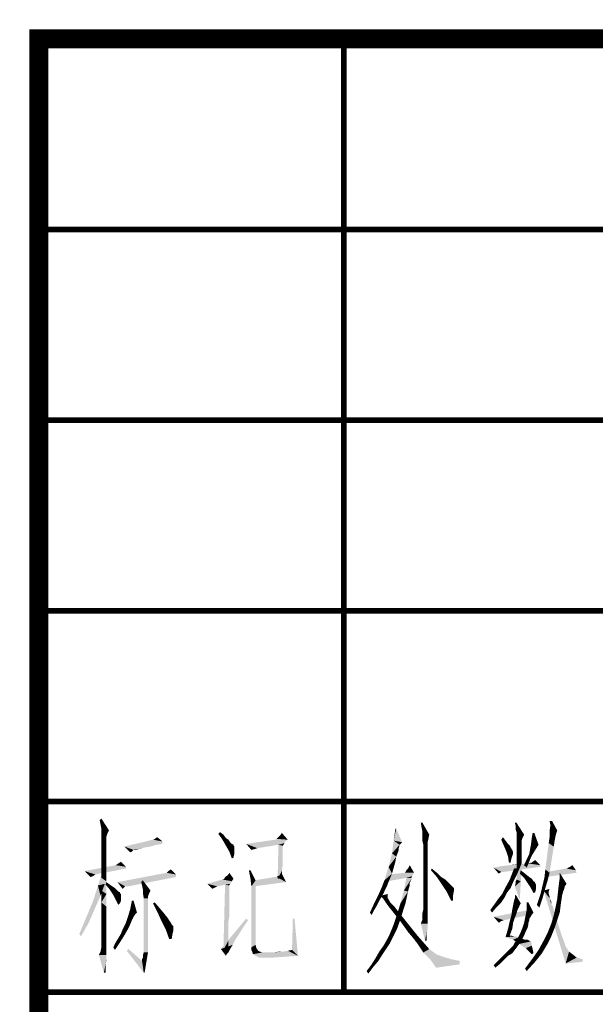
# Model space of a CAD drawing. Header units: millimetres. Extents: x 0 to 420, y 0 to 297.
# Tile 14 of 27: x 235 to 250, y 25 to 50. Entities that reach past the tile are written whole.
import ezdxf

# ---------------------------------------------------------------- set-up
doc = ezdxf.new("R2010")
doc.units = ezdxf.units.MM
doc.header["$LTSCALE"] = 23.1
doc.layers.get('0').update_dxf_attribs({"linetype": 'CONTINUOUS'})
doc.layers.add('GMA1347总成-02_DXF_FORMAT', color=7, linetype='CONTINUOUS')

msp = doc.modelspace()

# ---------------------------------------------------------------- linework, layer by layer
at = {"color": 1, "linetype": 'CONTINUOUS'}
for points in [[(236.62, 29.4), (236.598, 29.511), (236.643, 29.556)], [(236.643, 29.289), (236.62, 29.4), (236.643, 29.556)], [(236.643, 29.289), (236.643, 29.556), (236.843, 29.244)], [(245.065, 29.444), (245.043, 29.311), (245.02, 29.444)], [(245.065, 29.2), (245.043, 29.311), (245.065, 29.444)], [(245.065, 29.2), (245.065, 29.444), (245.243, 29.133)], [(247.531, 29.444), (247.509, 29.356), (247.487, 29.444)], [(247.509, 29.267), (247.509, 29.356), (247.531, 29.444)], [(247.531, 29.2), (247.509, 29.267), (247.531, 29.444)], [(247.531, 29.2), (247.531, 29.444), (247.731, 29.133)], [(248.465, 29.489), (248.42, 29.378), (248.398, 29.489)], [(248.42, 29.378), (248.465, 29.489), (248.598, 29.244)], [(236.843, 29.244), (236.643, 29.2), (236.643, 29.289)], [(236.643, 29.156), (236.643, 29.2), (236.843, 29.244)], [(236.643, 29.156), (236.843, 29.244), (236.798, 29.156)], [(239.709, 29.156), (239.754, 29.2), (239.843, 29.133)], [(241.332, 29.111), (241.376, 29.178), (241.532, 29)], [(244.376, 29.289), (244.309, 28.978), (244.354, 29.289)], [(244.309, 28.978), (244.376, 29.289), (244.531, 28.933)], [(245.243, 29.133), (245.065, 29.111), (245.065, 29.2)], [(247.731, 29.133), (247.531, 29.133), (247.531, 29.2)], [(247.909, 28.867), (247.931, 29.044), (247.998, 29.178)], [(247.909, 28.867), (247.998, 29.178), (248.109, 28.867)], [(247.998, 29.178), (247.931, 29.044), (247.954, 29.178)], [(248.598, 29.244), (248.398, 29.222), (248.42, 29.378)], [(248.398, 29.222), (248.598, 29.244), (248.576, 29.178)], [(248.576, 29.178), (248.398, 29.067), (248.398, 29.222)], [(248.576, 29.178), (248.554, 29.089), (248.398, 29.067)], [(236.798, 29.156), (236.643, 29.111), (236.643, 29.156)], [(236.643, 29.111), (236.798, 29.156), (236.776, 29.089)], [(236.776, 29.089), (236.643, 29.022), (236.643, 29.111)], [(236.776, 29.089), (236.776, 29.044), (236.643, 29.022)], [(236.643, 29.022), (236.776, 29.044), (236.776, 28.956)], [(236.776, 28.956), (236.643, 28.889), (236.643, 29.022)], [(236.643, 28.889), (236.776, 28.956), (236.776, 28.844)], [(238.243, 28.956), (237.243, 28.822), (237.998, 29)], [(238.243, 28.956), (238.243, 28.889), (237.243, 28.822)], [(238.243, 28.956), (237.998, 29), (238.043, 29.022)], [(238.043, 29.022), (238.109, 29.067), (238.243, 28.956)], [(239.843, 29.133), (239.82, 29), (239.709, 29.156)], [(239.843, 29.133), (239.909, 29.044), (239.82, 29)], [(239.82, 29), (239.909, 29.044), (239.976, 29)], [(239.976, 29), (239.909, 28.844), (239.82, 29)], [(239.976, 29), (240.02, 28.933), (239.909, 28.844)], [(240.02, 28.933), (240.065, 28.889), (239.909, 28.844)], [(241.532, 29), (241.465, 28.956), (240.443, 28.889)], [(241.532, 29), (240.443, 28.889), (241.198, 29)], [(241.465, 28.956), (241.443, 28.911), (240.443, 28.889)], [(241.532, 29), (241.198, 29), (241.243, 29.022)], [(241.532, 29), (241.243, 29.022), (241.287, 29.067)], [(241.532, 29), (241.287, 29.067), (241.332, 29.111)], [(244.465, 28.867), (244.265, 28.644), (244.309, 28.978)], [(244.309, 28.978), (244.531, 28.933), (244.465, 28.867)], [(245.065, 29.067), (245.065, 29.111), (245.243, 29.133)], [(245.065, 29.022), (245.065, 29.067), (245.243, 29.133)], [(245.065, 29.022), (245.243, 29.133), (245.22, 29.022)], [(245.22, 29.022), (245.065, 28.956), (245.065, 29.022)], [(245.065, 28.956), (245.22, 29.022), (245.198, 28.933)], [(245.198, 28.933), (245.087, 28.867), (245.065, 28.956)], [(245.198, 28.933), (245.198, 28.911), (245.087, 28.867)], [(247.131, 29), (247.176, 29.067), (247.243, 28.978)], [(247.243, 28.978), (247.198, 28.844), (247.131, 29)], [(247.243, 28.978), (247.309, 28.889), (247.198, 28.844)], [(247.731, 29.133), (247.531, 29.111), (247.531, 29.133)], [(247.531, 29.067), (247.531, 29.111), (247.731, 29.133)], [(247.531, 29.067), (247.731, 29.133), (247.687, 29.044)], [(247.687, 29.044), (247.531, 29), (247.531, 29.067)], [(247.531, 29), (247.687, 29.044), (247.665, 28.978)], [(247.665, 28.978), (247.531, 28.933), (247.531, 29)], [(247.531, 28.933), (247.665, 28.978), (247.665, 28.933)], [(247.665, 28.933), (247.665, 28.889), (247.531, 28.844)], [(247.665, 28.933), (247.531, 28.844), (247.531, 28.933)], [(248.531, 28.978), (248.376, 28.911), (248.398, 29.067)], [(248.376, 28.911), (248.531, 28.978), (248.509, 28.822)], [(248.398, 29.067), (248.554, 29.089), (248.531, 28.978)], [(236.776, 28.844), (236.643, 28.733), (236.643, 28.889)], [(236.643, 28.733), (236.776, 28.844), (236.776, 28.667)], [(236.776, 28.667), (236.643, 28.511), (236.643, 28.733)], [(236.643, 28.511), (236.776, 28.667), (236.776, 28.467)], [(238.243, 28.889), (238.087, 28.867), (237.243, 28.822)], [(237.243, 28.822), (238.087, 28.867), (237.932, 28.822)], [(237.243, 28.822), (237.932, 28.822), (237.798, 28.8)], [(237.243, 28.822), (237.798, 28.8), (237.487, 28.733)], [(237.487, 28.733), (237.398, 28.667), (237.243, 28.822)], [(237.487, 28.733), (237.465, 28.711), (237.398, 28.667)], [(237.465, 28.711), (237.443, 28.689), (237.398, 28.667)], [(237.798, 28.8), (237.709, 28.778), (237.487, 28.733)], [(237.709, 28.778), (237.62, 28.756), (237.487, 28.733)], [(237.509, 28.733), (237.487, 28.733), (237.62, 28.756)], [(237.532, 28.733), (237.509, 28.733), (237.62, 28.756)], [(237.532, 28.733), (237.62, 28.756), (237.554, 28.733)], [(240.065, 28.889), (240.109, 28.867), (239.909, 28.844)], [(239.909, 28.844), (240.109, 28.867), (240.109, 28.844)], [(240.109, 28.844), (239.998, 28.689), (239.909, 28.844)], [(240.109, 28.844), (240.132, 28.822), (239.998, 28.689)], [(240.132, 28.822), (240.132, 28.778), (239.998, 28.689)], [(240.132, 28.778), (240.132, 28.733), (239.998, 28.689)], [(239.998, 28.689), (240.132, 28.733), (240.132, 28.644)], [(240.132, 28.644), (240.065, 28.511), (239.998, 28.689)], [(241.287, 28.867), (240.443, 28.889), (241.443, 28.911)], [(240.443, 28.889), (241.287, 28.867), (240.732, 28.778)], [(240.732, 28.778), (240.576, 28.733), (240.443, 28.889)], [(240.732, 28.778), (240.665, 28.756), (240.576, 28.733)], [(241.398, 28.844), (241.265, 27.978), (241.287, 28.867)], [(241.398, 28.844), (241.398, 28.822), (241.265, 27.978)], [(241.398, 28.822), (241.398, 28.778), (241.265, 27.978)], [(241.398, 28.778), (241.398, 28.711), (241.265, 27.978)], [(241.398, 28.711), (241.398, 28.6), (241.265, 27.978)], [(241.287, 28.867), (241.443, 28.911), (241.42, 28.867)], [(241.287, 28.867), (241.42, 28.867), (241.398, 28.844)], [(244.465, 28.867), (244.443, 28.778), (244.265, 28.644)], [(244.443, 28.778), (244.443, 28.733), (244.265, 28.644)], [(244.443, 28.733), (244.42, 28.667), (244.265, 28.644)], [(244.265, 28.644), (244.42, 28.667), (244.376, 28.556)], [(245.087, 28.867), (245.198, 28.911), (245.198, 28.844)], [(245.198, 28.844), (245.087, 28.756), (245.087, 28.867)], [(245.087, 28.756), (245.198, 28.844), (245.198, 28.756)], [(245.198, 28.756), (245.198, 28.622), (245.087, 28.6)], [(245.198, 28.756), (245.087, 28.6), (245.087, 28.756)], [(247.198, 28.844), (247.309, 28.889), (247.354, 28.844)], [(247.354, 28.844), (247.265, 28.689), (247.198, 28.844)], [(247.354, 28.844), (247.376, 28.8), (247.265, 28.689)], [(247.376, 28.8), (247.42, 28.733), (247.265, 28.689)], [(247.265, 28.689), (247.42, 28.733), (247.443, 28.667)], [(247.443, 28.667), (247.309, 28.556), (247.265, 28.689)], [(247.443, 28.667), (247.443, 28.644), (247.309, 28.556)], [(247.665, 28.889), (247.665, 28.867), (247.531, 28.844)], [(247.531, 28.844), (247.665, 28.867), (247.665, 28.844)], [(247.665, 28.844), (247.665, 28.8), (247.531, 28.756)], [(247.665, 28.844), (247.531, 28.756), (247.531, 28.844)], [(247.531, 28.756), (247.665, 28.8), (247.665, 28.733)], [(247.665, 28.733), (247.531, 28.644), (247.531, 28.756)], [(247.665, 28.733), (247.665, 28.667), (247.531, 28.644)], [(247.531, 28.644), (247.665, 28.667), (247.665, 28.578)], [(247.998, 28.689), (247.865, 28.622), (247.887, 28.756)], [(247.865, 28.622), (247.998, 28.689), (247.954, 28.622)], [(248.109, 28.867), (247.887, 28.756), (247.909, 28.867)], [(247.887, 28.756), (248.109, 28.867), (247.998, 28.689)], [(248.509, 28.822), (248.287, 28.222), (248.376, 28.911)], [(248.287, 28.222), (248.509, 28.822), (248.398, 28.133)], [(236.776, 28.467), (236.643, 28.267), (236.643, 28.511)], [(236.643, 28.267), (236.776, 28.467), (236.776, 28.2)], [(237.087, 28.378), (237.154, 28.422), (237.287, 28.289)], [(240.132, 28.644), (240.109, 28.533), (240.065, 28.511)], [(241.398, 28.6), (241.398, 28.489), (241.265, 27.978)], [(241.398, 28.489), (241.398, 28.333), (241.265, 27.978)], [(244.376, 28.556), (244.176, 28.289), (244.265, 28.644)], [(244.376, 28.556), (244.354, 28.422), (244.176, 28.289)], [(244.176, 28.289), (244.354, 28.422), (244.265, 28.111)], [(245.087, 28.6), (245.198, 28.622), (245.198, 28.489)], [(245.198, 28.489), (245.087, 28.444), (245.087, 28.6)], [(245.087, 28.444), (245.198, 28.489), (245.198, 28.311)], [(245.198, 28.311), (245.087, 28.244), (245.087, 28.444)], [(247.443, 28.644), (247.42, 28.578), (247.309, 28.556)], [(247.309, 28.556), (247.42, 28.578), (247.398, 28.511)], [(247.398, 28.511), (247.331, 28.4), (247.309, 28.556)], [(247.331, 28.4), (247.398, 28.511), (247.376, 28.4)], [(247.665, 28.578), (247.531, 28.533), (247.531, 28.644)], [(247.531, 28.533), (247.665, 28.578), (247.665, 28.489)], [(247.665, 28.489), (247.531, 28.4), (247.531, 28.533)], [(247.531, 28.4), (247.665, 28.489), (247.665, 28.378)], [(247.665, 28.378), (247.531, 28.289), (247.531, 28.4)], [(247.865, 28.422), (247.731, 28.333), (247.798, 28.489)], [(247.731, 28.333), (247.865, 28.422), (247.798, 28.267)], [(247.954, 28.622), (247.909, 28.533), (247.798, 28.489)], [(247.954, 28.622), (247.798, 28.489), (247.865, 28.622)], [(247.798, 28.489), (247.909, 28.533), (247.865, 28.422)], [(247.931, 28.4), (247.843, 28.378), (247.909, 28.4)], [(248.154, 28.333), (247.843, 28.378), (247.931, 28.4)], [(247.931, 28.4), (247.954, 28.422), (248.02, 28.467)], [(247.931, 28.4), (248.02, 28.467), (248.154, 28.333)], [(237.287, 28.289), (236.198, 28.178), (237.02, 28.333)], [(237.287, 28.289), (237.287, 28.244), (236.198, 28.178)], [(236.198, 28.178), (237.287, 28.244), (236.487, 28.089)], [(236.487, 28.089), (236.354, 28.022), (236.198, 28.178)], [(236.732, 27.844), (236.554, 27.8), (236.687, 28.2)], [(236.776, 28.2), (236.643, 28), (236.643, 28.267)], [(236.643, 28), (236.776, 28.2), (236.776, 27.911)], [(237.287, 28.289), (237.02, 28.333), (237.087, 28.378)], [(238.354, 28.133), (238.398, 28.178), (238.465, 28.222)], [(238.354, 28.133), (238.465, 28.222), (238.598, 28.089)], [(240.554, 28.2), (240.554, 27.978), (240.509, 28.2)], [(240.554, 27.978), (240.554, 28.2), (240.687, 27.933)], [(241.398, 28.333), (241.376, 28.178), (241.265, 27.978)], [(241.265, 27.978), (241.376, 28.178), (241.376, 27.978)], [(244.265, 28.111), (244.065, 27.933), (244.176, 28.289)], [(244.843, 28.133), (244.598, 28.133), (244.62, 28.156)], [(244.62, 28.156), (244.643, 28.2), (244.687, 28.244)], [(244.843, 28.133), (244.62, 28.156), (244.687, 28.244)], [(244.687, 28.244), (244.731, 28.333), (244.843, 28.133)], [(245.087, 28.244), (245.198, 28.311), (245.198, 28.089)], [(245.198, 28.089), (245.087, 28.022), (245.087, 28.244)], [(245.287, 28.2), (245.309, 28.244), (245.443, 28.133)], [(245.443, 28.133), (245.443, 28.022), (245.287, 28.2)], [(248.154, 28.289), (246.931, 28.267), (247.154, 28.311)], [(247.131, 28.156), (246.931, 28.267), (248.154, 28.289)], [(247.131, 28.156), (247.065, 28.111), (246.931, 28.267)], [(247.131, 28.156), (248.154, 28.289), (247.198, 28.156)], [(248.154, 28.333), (247.154, 28.311), (247.354, 28.333)], [(247.154, 28.311), (248.154, 28.333), (248.154, 28.289)], [(247.665, 28.356), (247.354, 28.333), (247.531, 28.356)], [(248.154, 28.333), (247.354, 28.333), (247.665, 28.356)], [(247.531, 28.067), (247.354, 27.956), (247.465, 28.244)], [(247.465, 28.244), (247.62, 28.267), (247.531, 28.067)], [(247.531, 28.2), (247.531, 28.289), (247.665, 28.378)], [(247.531, 28.133), (247.531, 28.2), (247.665, 28.378)], [(247.531, 28.067), (247.531, 28.133), (247.665, 28.378)], [(247.531, 28.022), (247.531, 28.067), (247.665, 28.378)], [(247.531, 28), (247.531, 28.022), (247.665, 28.378)], [(247.531, 27.978), (247.531, 28), (247.665, 28.378)], [(247.531, 27.956), (247.531, 27.978), (247.665, 28.378)], [(247.531, 27.956), (247.665, 28.378), (247.643, 27.911)], [(247.62, 28.111), (247.643, 28.2), (247.865, 28.022)], [(247.843, 28.378), (247.665, 28.356), (247.776, 28.378)], [(248.154, 28.333), (247.665, 28.356), (247.843, 28.378)], [(248.398, 28.133), (248.265, 28.022), (248.287, 28.222)], [(249.109, 28.133), (248.287, 28.022), (248.331, 28.156)], [(248.843, 28.244), (249.087, 28.2), (248.331, 28.156)], [(248.843, 28.244), (248.331, 28.156), (248.82, 28.244)], [(248.331, 28.156), (249.087, 28.2), (249.109, 28.133)], [(249.087, 28.2), (248.843, 28.244), (248.887, 28.267)], [(249.087, 28.2), (248.887, 28.267), (248.931, 28.289)], [(248.931, 28.289), (248.998, 28.333), (249.087, 28.2)], [(236.487, 28.089), (236.42, 28.044), (236.354, 28.022)], [(236.776, 27.911), (236.643, 27.667), (236.643, 28)], [(236.643, 27.667), (236.776, 27.911), (236.776, 27.578)], [(236.754, 27.822), (236.776, 27.889), (236.865, 27.822)], [(238.598, 28.089), (237.065, 27.889), (238.354, 28.133)], [(238.598, 28.089), (238.598, 28.022), (237.065, 27.889)], [(237.265, 27.778), (237.065, 27.889), (238.598, 28.022)], [(237.065, 27.889), (237.265, 27.778), (237.243, 27.756)], [(237.243, 27.756), (237.198, 27.711), (237.065, 27.889)], [(237.309, 27.778), (237.265, 27.778), (238.598, 28.022)], [(237.309, 27.778), (238.598, 28.022), (237.354, 27.778)], [(237.709, 27.8), (237.687, 27.889), (237.732, 27.933)], [(237.732, 27.689), (237.709, 27.8), (237.732, 27.933)], [(237.732, 27.689), (237.732, 27.933), (237.932, 27.667)], [(240.065, 27.911), (239.42, 27.844), (239.82, 27.956)], [(240.065, 27.911), (240.043, 27.867), (239.42, 27.844)], [(240.109, 27.978), (239.82, 27.956), (239.865, 27.978)], [(239.82, 27.956), (240.109, 27.978), (240.065, 27.911)], [(239.865, 27.978), (239.887, 28.022), (239.954, 28.067)], [(240.109, 27.978), (239.865, 27.978), (239.954, 28.067)], [(239.954, 28.067), (239.998, 28.133), (240.109, 27.978)], [(240.687, 27.933), (240.576, 27.778), (240.554, 27.978)], [(240.576, 27.778), (240.687, 27.933), (240.687, 26.244)], [(241.243, 28.022), (240.643, 27.933), (241.198, 28.022)], [(241.487, 27.889), (240.643, 27.933), (241.243, 28.022)], [(241.487, 27.889), (240.643, 27.778), (240.643, 27.933)], [(241.243, 28.022), (241.265, 28.044), (241.332, 28.067)], [(241.487, 27.889), (241.243, 28.022), (241.332, 28.067)], [(241.332, 28.067), (241.376, 28.111), (241.487, 27.889)], [(244.154, 27.844), (243.998, 27.756), (244.065, 27.933)], [(244.065, 27.933), (244.265, 28.111), (244.154, 27.844)], [(244.82, 28.089), (244.798, 28.044), (244.154, 27.911)], [(244.82, 28.089), (244.154, 27.911), (244.176, 28.089)], [(244.798, 28.044), (244.643, 28), (244.154, 27.911)], [(244.843, 28.133), (244.176, 28.089), (244.598, 28.133)], [(244.176, 28.089), (244.843, 28.133), (244.82, 28.089)], [(244.776, 28), (244.776, 27.978), (244.576, 27.667)], [(244.776, 28), (244.576, 27.667), (244.643, 28)], [(244.776, 27.978), (244.754, 27.933), (244.576, 27.667)], [(244.754, 27.933), (244.754, 27.911), (244.576, 27.667)], [(244.754, 27.911), (244.731, 27.867), (244.576, 27.667)], [(244.643, 28), (244.798, 28.044), (244.776, 28)], [(244.776, 27.978), (244.776, 27.956), (244.754, 27.933)], [(245.087, 28.022), (245.198, 28.089), (245.198, 27.867)], [(245.198, 27.867), (245.087, 27.8), (245.087, 28.022)], [(245.443, 28.022), (245.443, 28.133), (245.554, 28.022)], [(245.554, 28.022), (245.576, 27.822), (245.443, 28.022)], [(245.554, 28.022), (245.665, 27.956), (245.576, 27.822)], [(245.665, 27.956), (245.731, 27.889), (245.576, 27.822)], [(245.576, 27.822), (245.731, 27.889), (245.798, 27.822)], [(247.443, 27.889), (247.22, 27.711), (247.354, 27.956)], [(247.443, 27.889), (247.376, 27.733), (247.22, 27.711)], [(247.354, 27.956), (247.531, 28.067), (247.443, 27.889)], [(247.487, 27.778), (247.509, 27.867), (247.643, 27.911)], [(247.598, 27.467), (247.487, 27.778), (247.643, 27.911)], [(247.643, 27.911), (247.509, 27.911), (247.531, 27.956)], [(247.643, 27.911), (247.509, 27.867), (247.509, 27.911)], [(247.598, 27.467), (247.643, 27.911), (247.62, 27.467)], [(247.865, 28.022), (247.731, 28), (247.62, 28.111)], [(247.731, 28), (247.865, 28.022), (247.931, 27.978)], [(247.931, 27.978), (247.82, 27.867), (247.731, 28)], [(247.931, 27.978), (247.976, 27.911), (247.82, 27.867)], [(247.976, 27.911), (248.02, 27.889), (247.82, 27.867)], [(247.82, 27.867), (248.02, 27.889), (248.02, 27.867)], [(248.354, 27.956), (248.22, 27.822), (248.265, 28.022)], [(248.22, 27.822), (248.354, 27.956), (248.287, 27.733)], [(248.265, 28.022), (248.398, 28.133), (248.354, 27.956)], [(248.843, 27.844), (248.643, 27.844), (248.665, 28)], [(248.665, 28), (248.665, 28.133), (248.843, 27.844)], [(236.62, 27.533), (236.42, 27.378), (236.554, 27.8)], [(236.554, 27.8), (236.732, 27.844), (236.62, 27.533)], [(236.776, 27.578), (236.643, 27.356), (236.643, 27.667)], [(236.865, 27.822), (236.865, 27.689), (236.754, 27.822)], [(236.865, 27.822), (236.932, 27.778), (236.865, 27.689)], [(236.932, 27.778), (236.998, 27.733), (236.865, 27.689)], [(236.865, 27.689), (236.998, 27.733), (237.043, 27.689)], [(237.043, 27.689), (236.954, 27.556), (236.865, 27.689)], [(237.043, 27.689), (237.087, 27.644), (236.954, 27.556)], [(237.087, 27.644), (237.132, 27.622), (236.954, 27.556)], [(237.932, 27.667), (237.732, 27.6), (237.732, 27.689)], [(237.732, 27.6), (237.932, 27.667), (237.887, 27.578)], [(239.42, 27.844), (240.043, 27.867), (240.02, 27.844)], [(239.42, 27.844), (240.02, 27.844), (239.887, 27.822)], [(239.42, 27.844), (239.887, 27.822), (239.687, 27.778)], [(239.687, 27.778), (239.554, 27.711), (239.42, 27.844)], [(239.687, 27.778), (239.643, 27.756), (239.554, 27.711)], [(239.998, 27.8), (239.843, 26.111), (239.887, 27.822)], [(239.998, 27.8), (239.998, 27.778), (239.843, 26.111)], [(239.998, 27.778), (239.998, 27.733), (239.843, 26.111)], [(239.998, 27.733), (239.998, 27.689), (239.843, 26.111)], [(239.998, 27.689), (239.998, 27.622), (239.843, 26.111)], [(239.887, 27.822), (240.02, 27.844), (239.998, 27.8)], [(240.687, 26.244), (240.576, 26.178), (240.576, 27.778)], [(244.087, 27.689), (243.909, 27.556), (243.998, 27.756)], [(244.087, 27.689), (244.043, 27.6), (243.909, 27.556)], [(244.154, 27.844), (244.131, 27.778), (243.998, 27.756)], [(243.998, 27.756), (244.131, 27.778), (244.087, 27.689)], [(244.687, 27.644), (244.487, 27.333), (244.576, 27.667)], [(244.687, 27.644), (244.665, 27.556), (244.487, 27.333)], [(244.731, 27.867), (244.731, 27.8), (244.576, 27.667)], [(244.731, 27.8), (244.709, 27.733), (244.576, 27.667)], [(244.576, 27.667), (244.709, 27.733), (244.687, 27.644)], [(245.087, 27.8), (245.198, 27.867), (245.198, 27.622)], [(245.198, 27.622), (245.087, 27.6), (245.087, 27.8)], [(245.798, 27.822), (245.709, 27.622), (245.576, 27.822)], [(245.798, 27.822), (245.843, 27.778), (245.709, 27.622)], [(245.843, 27.778), (245.865, 27.756), (245.709, 27.622)], [(245.865, 27.756), (245.887, 27.733), (245.709, 27.622)], [(245.887, 27.733), (245.887, 27.711), (245.709, 27.622)], [(245.887, 27.711), (245.887, 27.644), (245.709, 27.622)], [(245.709, 27.622), (245.887, 27.644), (245.865, 27.533)], [(247.287, 27.622), (247.154, 27.578), (247.22, 27.711)], [(247.22, 27.711), (247.376, 27.733), (247.287, 27.622)], [(248.02, 27.867), (247.909, 27.733), (247.82, 27.867)], [(248.02, 27.867), (248.043, 27.822), (247.909, 27.733)], [(248.043, 27.822), (248.043, 27.778), (247.909, 27.733)], [(247.909, 27.733), (248.043, 27.778), (248.043, 27.711)], [(248.043, 27.711), (247.976, 27.6), (247.909, 27.733)], [(248.043, 27.711), (248.02, 27.622), (247.976, 27.6)], [(248.287, 27.733), (248.154, 27.556), (248.22, 27.822)], [(248.154, 27.556), (248.287, 27.733), (248.22, 27.489)], [(248.243, 27.667), (248.398, 27.711), (248.376, 27.644)], [(248.243, 27.667), (248.376, 27.644), (248.376, 27.578)], [(248.243, 27.667), (248.376, 27.578), (248.398, 27.467)], [(248.398, 27.467), (248.82, 25.756), (248.243, 27.667)], [(248.754, 27.644), (248.731, 27.556), (248.598, 27.444)], [(248.754, 27.644), (248.598, 27.444), (248.62, 27.644)], [(248.843, 27.844), (248.798, 27.778), (248.62, 27.644)], [(248.843, 27.844), (248.62, 27.644), (248.643, 27.844)], [(248.798, 27.778), (248.776, 27.689), (248.62, 27.644)], [(248.62, 27.644), (248.776, 27.689), (248.754, 27.644)], [(236.465, 27.178), (236.243, 26.956), (236.42, 27.378)], [(236.42, 27.378), (236.62, 27.533), (236.465, 27.178)], [(236.643, 27.356), (236.776, 27.578), (236.776, 27.244)], [(237.132, 27.622), (237.132, 27.6), (236.954, 27.556)], [(237.132, 27.6), (237.154, 27.578), (236.954, 27.556)], [(236.954, 27.556), (237.154, 27.578), (237.154, 27.533)], [(237.154, 27.533), (237.02, 27.422), (236.954, 27.556)], [(237.154, 27.533), (237.154, 27.489), (237.02, 27.422)], [(237.02, 27.422), (237.154, 27.489), (237.154, 27.4)], [(237.154, 27.4), (237.087, 27.289), (237.02, 27.422)], [(237.154, 27.4), (237.132, 27.333), (237.087, 27.289)], [(237.487, 27.4), (237.398, 27.178), (237.443, 27.4)], [(237.398, 27.178), (237.487, 27.4), (237.576, 27.089)], [(237.887, 27.578), (237.754, 27.467), (237.732, 27.6)], [(237.887, 27.578), (237.865, 27.511), (237.754, 27.467)], [(237.754, 27.467), (237.865, 27.511), (237.865, 27.467)], [(237.865, 27.467), (237.865, 27.378), (237.754, 26.044)], [(237.865, 27.467), (237.754, 26.044), (237.754, 27.467)], [(237.865, 27.378), (237.865, 27.267), (237.754, 26.044)], [(239.998, 27.622), (239.998, 27.556), (239.843, 26.111)], [(239.998, 27.556), (239.998, 27.467), (239.843, 26.111)], [(239.998, 27.467), (239.998, 27.378), (239.843, 26.111)], [(239.998, 27.378), (239.998, 27.267), (239.843, 26.111)], [(243.998, 27.511), (243.798, 27.333), (243.909, 27.556)], [(243.998, 27.511), (243.931, 27.4), (243.798, 27.333)], [(243.798, 27.333), (243.931, 27.4), (243.865, 27.267)], [(243.909, 27.556), (244.043, 27.6), (243.998, 27.511)], [(243.976, 27.533), (244.154, 27.578), (244.154, 27.533)], [(244.154, 27.533), (243.976, 27.511), (243.976, 27.533)], [(243.998, 27.489), (243.976, 27.511), (244.154, 27.533)], [(243.998, 27.489), (244.154, 27.533), (244.154, 27.489)], [(244.154, 27.489), (244.043, 27.444), (243.998, 27.489)], [(244.154, 27.489), (244.154, 27.467), (244.043, 27.444)], [(244.043, 27.444), (244.154, 27.467), (244.176, 27.444)], [(244.176, 27.444), (244.087, 27.378), (244.043, 27.444)], [(244.176, 27.444), (244.176, 27.422), (244.087, 27.378)], [(244.176, 27.422), (244.198, 27.4), (244.087, 27.378)], [(244.087, 27.378), (244.198, 27.4), (244.22, 27.356)], [(244.22, 27.356), (244.131, 27.311), (244.087, 27.378)], [(244.487, 27.333), (244.665, 27.556), (244.62, 27.333)], [(245.087, 27.444), (245.087, 27.6), (245.198, 27.622)], [(245.087, 27.444), (245.198, 27.622), (245.198, 27.422)], [(245.198, 27.422), (245.087, 27.289), (245.087, 27.444)], [(245.087, 27.289), (245.198, 27.422), (245.198, 27.244)], [(245.865, 27.533), (245.82, 27.4), (245.709, 27.622)], [(245.82, 27.4), (245.865, 27.533), (245.865, 27.4)], [(247.131, 27.356), (246.954, 27.311), (247.065, 27.467)], [(247.22, 27.489), (247.065, 27.467), (247.154, 27.578)], [(247.065, 27.467), (247.22, 27.489), (247.131, 27.356)], [(247.154, 27.578), (247.287, 27.622), (247.22, 27.489)], [(247.643, 27.333), (247.443, 27.289), (247.465, 27.4)], [(247.643, 27.333), (247.465, 27.4), (247.487, 27.467)], [(247.487, 27.467), (247.487, 27.533), (247.509, 27.556)], [(247.487, 27.467), (247.509, 27.556), (247.643, 27.333)], [(248.22, 27.489), (248.065, 27.289), (248.154, 27.556)], [(248.065, 27.289), (248.22, 27.489), (248.131, 27.222)], [(248.376, 27.578), (248.398, 27.511), (248.398, 27.489)], [(248.376, 27.578), (248.398, 27.489), (248.398, 27.467)], [(248.398, 27.467), (248.42, 27.422), (248.443, 27.311)], [(248.398, 27.467), (248.443, 27.311), (248.82, 25.756)], [(248.42, 27.422), (248.443, 27.378), (248.443, 27.311)], [(248.709, 27.422), (248.554, 27.222), (248.598, 27.444)], [(248.709, 27.422), (248.687, 27.267), (248.554, 27.222)], [(248.598, 27.444), (248.731, 27.556), (248.709, 27.422)], [(236.243, 26.956), (236.465, 27.178), (236.309, 26.822)], [(236.776, 27.244), (236.643, 27.067), (236.643, 27.356)], [(236.643, 27.067), (236.776, 27.244), (236.776, 26.956)], [(237.576, 27.089), (237.332, 26.956), (237.398, 27.178)], [(237.865, 27.267), (237.865, 27.111), (237.754, 26.044)], [(237.865, 27.111), (237.865, 26.911), (237.754, 26.044)], [(237.998, 27.333), (238.043, 27.356), (238.176, 27.2)], [(238.176, 27.2), (238.109, 27.111), (237.998, 27.333)], [(238.109, 27.111), (238.176, 27.2), (238.287, 27.067)], [(238.287, 27.067), (238.22, 26.867), (238.109, 27.111)], [(239.998, 27.267), (239.998, 27.133), (239.843, 26.111)], [(239.998, 27.133), (239.998, 27), (239.843, 26.111)], [(243.865, 27.267), (243.687, 27.089), (243.798, 27.333)], [(243.865, 27.267), (243.798, 27.156), (243.687, 27.089)], [(243.687, 27.089), (243.798, 27.156), (243.731, 27.022)], [(244.131, 27.311), (244.22, 27.356), (244.265, 27.311)], [(244.265, 27.311), (244.198, 27.222), (244.131, 27.311)], [(244.265, 27.311), (244.331, 27.244), (244.198, 27.222)], [(244.198, 27.222), (244.331, 27.244), (244.398, 27.156)], [(244.398, 27.156), (244.287, 27.111), (244.198, 27.222)], [(244.287, 27.111), (244.398, 27.156), (244.487, 27.044)], [(244.487, 27.044), (244.376, 27), (244.287, 27.111)], [(244.62, 27.333), (244.554, 27.133), (244.398, 27.044)], [(244.62, 27.333), (244.398, 27.044), (244.487, 27.333)], [(244.398, 27.044), (244.554, 27.133), (244.487, 26.911)], [(245.065, 27.089), (245.087, 27.178), (245.198, 27.244)], [(245.065, 27.089), (245.198, 27.244), (245.198, 27.089)], [(245.198, 27.244), (245.087, 27.178), (245.087, 27.289)], [(247.02, 27.244), (246.843, 27.156), (246.954, 27.311)], [(246.843, 27.156), (247.02, 27.244), (246.887, 27.089)], [(247.843, 27.022), (246.931, 26.978), (247.843, 27.156)], [(246.954, 27.311), (247.131, 27.356), (247.02, 27.244)], [(247.554, 27.156), (247.398, 27.022), (247.42, 27.178)], [(247.554, 27.156), (247.531, 27.067), (247.398, 27.022)], [(247.62, 27.289), (247.598, 27.244), (247.42, 27.178)], [(247.62, 27.289), (247.42, 27.178), (247.443, 27.289)], [(247.42, 27.178), (247.598, 27.244), (247.554, 27.156)], [(247.443, 27.289), (247.643, 27.333), (247.62, 27.289)], [(247.976, 27.089), (247.754, 26.933), (247.798, 27.156)], [(247.843, 27.356), (247.798, 27.156), (247.798, 27.356)], [(247.798, 27.156), (247.843, 27.356), (247.976, 27.089)], [(248.443, 27.311), (248.487, 27.244), (248.82, 25.756)], [(248.487, 27.244), (248.509, 27.156), (248.82, 25.756)], [(248.665, 27.089), (248.509, 27.022), (248.554, 27.222)], [(248.509, 27.156), (248.531, 27.067), (248.82, 25.756)], [(248.554, 27.222), (248.687, 27.267), (248.665, 27.089)], [(236.309, 26.822), (236.065, 26.533), (236.243, 26.956)], [(236.776, 26.956), (236.643, 26.822), (236.643, 27.067)], [(236.643, 26.822), (236.776, 26.956), (236.776, 26.689)], [(237.443, 26.889), (237.287, 26.822), (237.309, 26.889)], [(237.287, 26.822), (237.443, 26.889), (237.398, 26.778)], [(237.309, 26.889), (237.332, 26.956), (237.487, 26.978)], [(237.309, 26.889), (237.487, 26.978), (237.443, 26.889)], [(237.576, 27.089), (237.532, 27.044), (237.332, 26.956)], [(237.532, 27.044), (237.487, 26.978), (237.332, 26.956)], [(237.865, 26.911), (237.865, 26.667), (237.754, 26.044)], [(238.287, 27.067), (238.376, 26.956), (238.22, 26.867)], [(238.376, 26.956), (238.42, 26.889), (238.22, 26.867)], [(238.22, 26.867), (238.42, 26.889), (238.465, 26.822)], [(238.465, 26.822), (238.332, 26.644), (238.22, 26.867)], [(240.487, 26.889), (239.776, 26.133), (240.443, 26.933)], [(240.487, 26.889), (240.354, 26.689), (239.776, 26.133)], [(239.998, 27), (239.976, 26.867), (239.843, 26.111)], [(239.976, 26.867), (239.976, 26.711), (239.843, 26.111)], [(241.709, 26.933), (241.643, 26.111), (241.665, 26.933)], [(241.643, 26.111), (241.709, 26.933), (241.798, 25.956)], [(244.265, 26.667), (244.309, 26.778), (244.487, 26.911)], [(244.265, 26.667), (244.487, 26.911), (244.398, 26.667)], [(244.487, 26.911), (244.309, 26.778), (244.398, 27.044)], [(244.376, 27), (244.487, 27.044), (244.576, 26.933)], [(244.576, 26.933), (244.465, 26.889), (244.376, 27)], [(244.576, 26.733), (244.465, 26.889), (244.576, 26.933)], [(244.576, 26.733), (244.576, 26.933), (244.754, 26.711)], [(245.198, 26.889), (245.02, 26.8), (245.065, 26.911)], [(245.198, 26.889), (245.198, 26.822), (245.02, 26.8)], [(245.198, 27.089), (245.065, 27.022), (245.065, 27.089)], [(245.065, 27), (245.065, 27.022), (245.198, 27.089)], [(245.065, 27), (245.198, 27.089), (245.198, 26.978)], [(245.198, 26.978), (245.065, 26.911), (245.065, 27)], [(245.065, 26.911), (245.198, 26.978), (245.198, 26.889)], [(246.931, 26.978), (247.843, 27.022), (247.198, 26.889)], [(246.931, 26.978), (247.198, 26.889), (247.131, 26.867)], [(247.131, 26.867), (247.065, 26.822), (246.931, 26.978)], [(247.443, 26.822), (247.309, 26.667), (247.354, 26.867)], [(247.487, 26.956), (247.354, 26.867), (247.398, 27.022)], [(247.354, 26.867), (247.487, 26.956), (247.443, 26.822)], [(247.398, 27.022), (247.531, 27.067), (247.487, 26.956)], [(247.865, 26.933), (247.865, 26.889), (247.731, 26.822)], [(247.865, 26.933), (247.731, 26.822), (247.754, 26.933)], [(247.731, 26.822), (247.865, 26.889), (247.843, 26.822)], [(247.976, 27.089), (247.909, 27), (247.754, 26.933)], [(247.909, 27), (247.887, 26.956), (247.754, 26.933)], [(247.754, 26.933), (247.887, 26.956), (247.865, 26.933)], [(248.598, 26.889), (248.443, 26.8), (248.509, 27.022)], [(248.443, 26.8), (248.598, 26.889), (248.531, 26.689)], [(248.509, 27.022), (248.665, 27.089), (248.598, 26.889)], [(248.531, 27.067), (248.576, 26.933), (248.82, 25.756)], [(248.576, 26.933), (248.643, 26.711), (248.82, 25.756)], [(236.065, 26.533), (236.309, 26.822), (236.109, 26.467)], [(236.776, 26.689), (236.643, 26.622), (236.643, 26.822)], [(236.643, 26.622), (236.776, 26.689), (236.776, 26.489)], [(236.776, 26.489), (236.643, 26.444), (236.643, 26.622)], [(237.332, 26.644), (237.154, 26.533), (237.198, 26.644)], [(237.154, 26.533), (237.332, 26.644), (237.243, 26.489)], [(237.198, 26.644), (237.243, 26.733), (237.398, 26.778)], [(237.198, 26.644), (237.398, 26.778), (237.332, 26.644)], [(237.398, 26.778), (237.243, 26.733), (237.287, 26.822)], [(237.865, 26.667), (237.865, 26.378), (237.754, 26.044)], [(238.465, 26.822), (238.487, 26.778), (238.332, 26.644)], [(238.487, 26.778), (238.509, 26.756), (238.332, 26.644)], [(238.509, 26.756), (238.532, 26.733), (238.332, 26.644)], [(238.532, 26.733), (238.532, 26.689), (238.332, 26.644)], [(238.332, 26.644), (238.532, 26.689), (238.532, 26.622)], [(238.532, 26.622), (238.42, 26.4), (238.332, 26.644)], [(238.532, 26.622), (238.509, 26.533), (238.42, 26.4)], [(240.354, 26.689), (240.243, 26.511), (239.776, 26.133)], [(239.976, 26.711), (239.976, 26.533), (239.843, 26.111)], [(244.398, 26.667), (244.331, 26.533), (244.198, 26.511)], [(244.398, 26.667), (244.198, 26.511), (244.265, 26.667)], [(244.754, 26.711), (244.687, 26.578), (244.576, 26.733)], [(244.687, 26.578), (244.754, 26.711), (244.931, 26.489)], [(245.02, 26.8), (245.198, 26.822), (245.198, 26.8)], [(245.198, 26.8), (245.131, 26.356), (245.02, 26.8)], [(245.198, 26.8), (245.198, 26.756), (245.131, 26.356)], [(245.198, 26.756), (245.198, 26.667), (245.131, 26.356)], [(245.198, 26.667), (245.176, 26.533), (245.131, 26.356)], [(247.42, 26.667), (247.354, 26.489), (247.243, 26.444)], [(247.42, 26.667), (247.243, 26.444), (247.309, 26.667)], [(247.309, 26.667), (247.443, 26.822), (247.42, 26.667)], [(247.82, 26.689), (247.776, 26.6), (247.643, 26.578)], [(247.82, 26.689), (247.643, 26.578), (247.687, 26.689)], [(247.643, 26.578), (247.776, 26.6), (247.731, 26.489)], [(247.843, 26.822), (247.843, 26.778), (247.687, 26.689)], [(247.843, 26.822), (247.687, 26.689), (247.731, 26.822)], [(247.687, 26.689), (247.843, 26.778), (247.82, 26.689)], [(248.531, 26.689), (248.354, 26.578), (248.443, 26.8)], [(248.354, 26.578), (248.531, 26.689), (248.443, 26.467)], [(248.643, 26.711), (248.709, 26.511), (248.82, 25.756)], [(236.643, 26.444), (236.776, 26.489), (236.776, 26.333)], [(236.776, 26.333), (236.643, 26.311), (236.643, 26.444)], [(236.643, 26.244), (236.643, 26.311), (236.776, 26.333)], [(236.643, 26.244), (236.776, 26.333), (236.776, 26.2)], [(237.02, 26.311), (237.087, 26.422), (237.243, 26.489)], [(237.02, 26.311), (237.243, 26.489), (237.132, 26.311)], [(237.243, 26.489), (237.087, 26.422), (237.154, 26.533)], [(237.754, 26.044), (237.865, 26.378), (237.865, 26.044)], [(238.42, 26.4), (238.509, 26.533), (238.487, 26.4)], [(240.243, 26.511), (240.154, 26.378), (239.776, 26.133)], [(240.154, 26.378), (240.087, 26.244), (239.776, 26.133)], [(239.976, 26.533), (239.976, 26.356), (239.843, 26.111)], [(239.976, 26.356), (239.976, 26.156), (239.843, 26.111)], [(244.198, 26.267), (244.043, 26.222), (244.131, 26.378)], [(244.265, 26.4), (244.131, 26.378), (244.198, 26.511)], [(244.131, 26.378), (244.265, 26.4), (244.198, 26.267)], [(244.198, 26.511), (244.331, 26.533), (244.265, 26.4)], [(244.931, 26.489), (244.82, 26.422), (244.687, 26.578)], [(244.82, 26.422), (244.931, 26.489), (245.087, 26.311)], [(245.087, 26.311), (244.954, 26.244), (244.82, 26.422)], [(245.131, 26.356), (245.176, 26.533), (245.176, 26.356)], [(247.354, 26.489), (247.487, 26.467), (247.243, 26.444)], [(247.243, 26.444), (247.487, 26.467), (247.598, 26.444)], [(247.598, 26.444), (247.443, 26.378), (247.243, 26.444)], [(247.598, 26.444), (247.687, 26.4), (247.443, 26.378)], [(247.443, 26.378), (247.687, 26.4), (247.754, 26.378)], [(247.754, 26.378), (247.598, 26.267), (247.443, 26.378)], [(247.665, 26.356), (247.487, 26.311), (247.554, 26.378)], [(247.487, 26.311), (247.665, 26.356), (247.62, 26.289)], [(247.554, 26.378), (247.576, 26.444), (247.731, 26.489)], [(247.554, 26.378), (247.731, 26.489), (247.665, 26.356)], [(247.731, 26.489), (247.576, 26.444), (247.643, 26.578)], [(247.82, 26.378), (247.865, 26.356), (247.598, 26.267)], [(247.754, 26.378), (247.82, 26.378), (247.598, 26.267)], [(247.865, 26.356), (247.887, 26.333), (247.598, 26.267)], [(247.909, 26.333), (247.931, 26.289), (247.598, 26.267)], [(247.887, 26.333), (247.909, 26.333), (247.598, 26.267)], [(248.331, 26.244), (248.109, 26.111), (248.243, 26.356)], [(248.443, 26.467), (248.243, 26.356), (248.354, 26.578)], [(248.243, 26.356), (248.443, 26.467), (248.331, 26.244)], [(248.709, 26.511), (248.776, 26.333), (248.82, 25.756)], [(248.776, 26.333), (248.82, 26.2), (248.82, 25.756)], [(236.776, 26.111), (236.62, 26.067), (236.643, 26.178)], [(236.776, 26.111), (236.776, 26.089), (236.62, 26.067)], [(236.62, 26.067), (236.776, 26.089), (236.776, 26.044)], [(236.776, 26.2), (236.643, 26.178), (236.643, 26.244)], [(236.643, 26.178), (236.776, 26.2), (236.776, 26.111)], [(237.132, 26.311), (236.954, 26.178), (237.02, 26.311)], [(236.954, 26.178), (237.132, 26.311), (236.998, 26.111)], [(237.309, 26.089), (237.354, 26.133), (237.709, 25.822)], [(237.709, 25.822), (237.754, 25.511), (237.309, 26.089)], [(239.776, 26.133), (240.087, 26.244), (240.02, 26.133)], [(239.776, 26.133), (240.02, 26.133), (239.932, 26)], [(239.932, 26), (239.909, 25.956), (239.776, 26.133)], [(240.02, 26.133), (239.976, 26.044), (239.932, 26)], [(240.576, 26.178), (240.687, 26.244), (240.709, 26.156)], [(240.709, 26.156), (240.576, 26.111), (240.576, 26.178)], [(240.576, 26.111), (240.709, 26.156), (240.754, 26.089)], [(240.754, 26.089), (240.598, 26.067), (240.576, 26.111)], [(240.598, 26.067), (240.754, 26.089), (240.798, 26.067)], [(241.798, 25.956), (241.42, 26.067), (241.532, 26.089)], [(241.798, 25.956), (241.532, 26.089), (241.643, 26.111)], [(244.109, 26.133), (243.931, 26.067), (244.043, 26.222)], [(243.931, 26.067), (244.109, 26.133), (244.02, 26)], [(244.043, 26.222), (244.198, 26.267), (244.109, 26.133)], [(244.954, 26.244), (245.087, 26.311), (245.243, 26.133)], [(245.243, 26.133), (245.087, 26.044), (244.954, 26.244)], [(245.087, 26.044), (245.243, 26.133), (245.42, 26)], [(247.487, 26.111), (247.265, 26.044), (247.354, 26.133)], [(247.265, 26.044), (247.487, 26.111), (247.42, 26.022)], [(247.554, 26.2), (247.354, 26.133), (247.443, 26.222)], [(247.354, 26.133), (247.554, 26.2), (247.487, 26.111)], [(247.62, 26.289), (247.443, 26.222), (247.487, 26.311)], [(247.443, 26.222), (247.62, 26.289), (247.554, 26.2)], [(247.598, 26.267), (247.931, 26.289), (247.931, 26.222)], [(247.931, 26.222), (247.776, 26.156), (247.598, 26.267)], [(247.776, 26.156), (247.931, 26.222), (247.954, 26.133)], [(247.954, 26.133), (247.931, 26), (247.776, 26.156)], [(247.954, 26.133), (247.976, 26.022), (247.931, 26)], [(248.198, 26.022), (247.954, 25.889), (248.109, 26.111)], [(248.109, 26.111), (248.331, 26.244), (248.198, 26.022)], [(248.82, 26.2), (248.909, 26.067), (248.82, 25.756)], [(236.776, 26.044), (236.576, 25.978), (236.62, 26.067)], [(236.776, 26.044), (236.776, 26.022), (236.576, 25.978)], [(236.576, 25.978), (236.776, 26.022), (236.776, 25.978)], [(236.776, 25.978), (236.709, 25.511), (236.576, 25.978)], [(236.776, 25.978), (236.776, 25.911), (236.709, 25.511)], [(236.776, 25.911), (236.754, 25.756), (236.709, 25.511)], [(236.776, 25.911), (236.776, 25.844), (236.754, 25.756)], [(237.843, 25.911), (237.709, 25.867), (237.732, 25.911)], [(237.709, 25.822), (237.709, 25.867), (237.843, 25.911)], [(237.709, 25.822), (237.843, 25.911), (237.82, 25.778)], [(237.709, 25.822), (237.82, 25.778), (237.754, 25.511)], [(237.865, 26.044), (237.732, 25.978), (237.754, 26.044)], [(237.732, 25.911), (237.732, 25.978), (237.865, 26.044)], [(237.732, 25.911), (237.865, 26.044), (237.843, 25.911)], [(240.798, 26.067), (240.62, 26), (240.598, 26.067)], [(240.798, 26.067), (240.865, 26.044), (240.62, 26)], [(240.62, 26), (241.154, 26.044), (241.42, 26.067)], [(240.643, 25.978), (240.62, 26), (241.42, 26.067)], [(240.865, 26.044), (241.154, 26.044), (240.62, 26)], [(240.687, 25.956), (240.643, 25.978), (241.42, 26.067)], [(241.798, 25.956), (240.687, 25.956), (241.42, 26.067)], [(241.798, 25.956), (240.732, 25.933), (240.687, 25.956)], [(240.732, 25.933), (241.798, 25.956), (241.487, 25.933)], [(241.487, 25.933), (240.776, 25.911), (240.732, 25.933)], [(240.843, 25.911), (240.776, 25.911), (241.487, 25.933)], [(240.843, 25.911), (241.487, 25.933), (241.154, 25.911)], [(241.42, 26.067), (241.154, 26.044), (241.309, 26.067)], [(243.909, 25.822), (243.731, 25.733), (243.843, 25.911)], [(243.731, 25.733), (243.909, 25.822), (243.776, 25.667)], [(244.02, 26), (243.843, 25.911), (243.931, 26.067)], [(243.843, 25.911), (244.02, 26), (243.909, 25.822)], [(245.42, 26), (245.265, 25.867), (245.087, 26.044)], [(245.42, 26), (245.598, 25.933), (245.265, 25.867)], [(245.265, 25.867), (245.598, 25.933), (245.82, 25.867)], [(245.82, 25.867), (245.42, 25.644), (245.265, 25.867)], [(245.82, 25.867), (246.043, 25.822), (245.42, 25.644)], [(246.043, 25.822), (246.043, 25.733), (245.42, 25.644)], [(247.109, 25.756), (246.931, 25.711), (247.065, 25.844)], [(247.309, 25.956), (247.22, 25.867), (247.065, 25.844)], [(247.309, 25.956), (247.065, 25.844), (247.176, 25.956)], [(247.065, 25.844), (247.22, 25.867), (247.109, 25.756)], [(247.42, 26.022), (247.176, 25.956), (247.265, 26.044)], [(247.176, 25.956), (247.42, 26.022), (247.309, 25.956)], [(248.02, 25.8), (247.754, 25.622), (247.954, 25.889)], [(247.954, 25.889), (248.198, 26.022), (248.02, 25.8)], [(248.909, 26.067), (248.998, 26), (248.82, 25.756)], [(248.998, 26), (249.109, 25.911), (248.82, 25.756)], [(249.109, 25.911), (249.265, 25.867), (248.82, 25.756)], [(249.265, 25.867), (249.265, 25.8), (248.82, 25.756)], [(236.754, 25.756), (236.754, 25.644), (236.709, 25.511)], [(236.709, 25.511), (236.754, 25.644), (236.754, 25.511)], [(237.82, 25.778), (237.798, 25.644), (237.754, 25.511)], [(237.754, 25.511), (237.798, 25.644), (237.776, 25.511)], [(243.776, 25.667), (243.598, 25.556), (243.731, 25.733)], [(243.598, 25.556), (243.776, 25.667), (243.643, 25.489)], [(246.931, 25.711), (247.109, 25.756), (246.976, 25.644)], [(247.754, 25.622), (248.02, 25.8), (247.798, 25.556)]]:
    msp.add_solid(points, dxfattribs=at)
at = {"layer": 'GMA1347总成-02_DXF_FORMAT', "color": 7, "linetype": 'CONTINUOUS', "const_width": 0.5}
for points in [[(235, 4.75), (235, 50.25)], [(234.75, 50), (415, 50)]]:
    msp.add_lwpolyline(points, dxfattribs=at)
at = {"layer": 'GMA1347总成-02_DXF_FORMAT', "color": 1, "linetype": 'CONTINUOUS', "const_width": 0.15}
for points in [[(243, 25), (243, 50)], [(235, 45), (295, 45)], [(235, 40), (295, 40)], [(235, 35), (295, 35)], [(235, 30), (295, 30)], [(235, 25), (355, 25)]]:
    msp.add_lwpolyline(points, dxfattribs=at)

doc.saveas('drawing.dxf')
